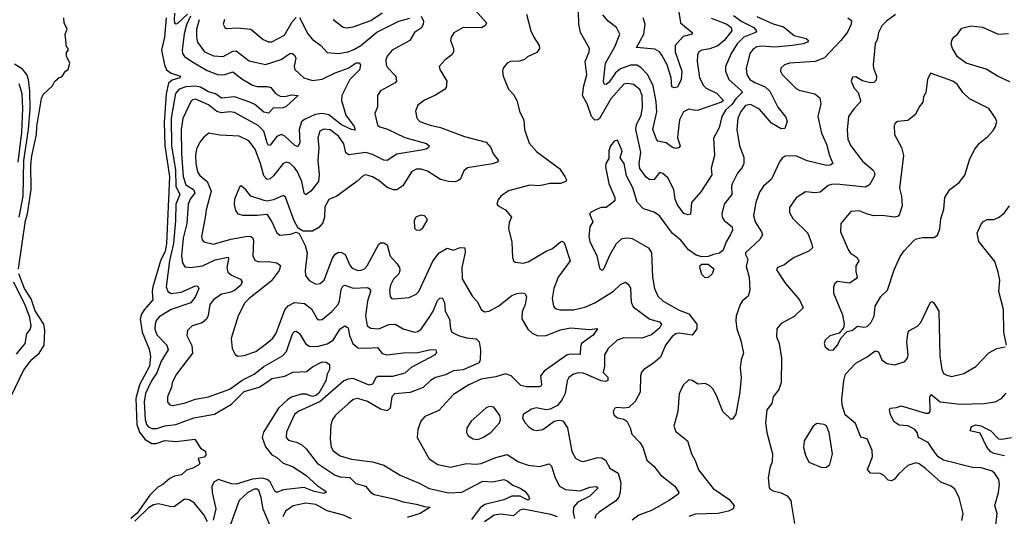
# Model space of a CAD drawing. Extents: x 2143765 to 2212931, y 878955 to 1017455.
# Tile 33 of 256: x 2151760 to 2157830, y 903448 to 906514. Entities that reach past the tile are written whole.
import ezdxf

# ---------------------------------------------------------------- set-up
doc = ezdxf.new("R2010")
doc.units = 0

msp = doc.modelspace()

# ---------------------------------------------------------------- linework, layer by layer
at = {"layer": '0CON20XD'}
for points in [[(2154570.6, 906570.6), (2154638.8, 906495), (2154632.7, 906477.3), (2154606.3, 906463.7), (2154495, 906464.4), (2154437.6, 906432.4), (2154419.4, 906405), (2154415.6, 906385), (2154434.6, 906335), (2154433.6, 906315), (2154424, 906296), (2154382.5, 906265), (2154346.7, 906225), (2154351.2, 906205), (2154394.3, 906135), (2154389.2, 906095), (2154378.3, 906081.7), (2154322.9, 906047.1), (2154255, 906017.5), (2154214.2, 905985), (2154200.3, 905949.7), (2154209.4, 905905), (2154226.2, 905885), (2154291.5, 905861.5), (2154355, 905848.8), (2154501.9, 905791.9), (2154635, 905756.9), (2154664.3, 905725), (2154680, 905685), (2154712, 905645), (2154704, 905635), (2154675, 905623.4), (2154520.7, 905599.3), (2154499.1, 905580.9), (2154478.1, 905531.9), (2154465, 905520), (2154445, 905513.6), (2154404, 905514), (2154355, 905526.7), (2154275, 905579.2), (2154235, 905591.2), (2154205, 905590.4), (2154175.7, 905575), (2154121.7, 905488.3), (2154085, 905463.3), (2154065, 905463.3), (2154025, 905478.2), (2153975, 905521.2), (2153935, 905543.5), (2153895, 905555.5), (2153878.9, 905551.1), (2153839.2, 905515), (2153715, 905423.3), (2153665, 905403.3), (2153640.9, 905359.1), (2153640, 905295), (2153629.5, 905260.5), (2153605, 905231.4), (2153565, 905208.9), (2153508, 905208), (2153476.1, 905226.1), (2153451.7, 905271.7), (2153398.1, 905418.1), (2153385, 905428.6), (2153325, 905400.9), (2153285, 905394), (2153267, 905397), (2153185, 905424), (2153154.2, 905464.2), (2153125, 905487.5), (2153115, 905480), (2153084.4, 905405), (2153082.1, 905372.1), (2153090, 905335)], [(2156160.1, 906540.1), (2156213, 906502.9), (2156285.9, 906465), (2156302, 906445), (2156295.9, 906434.1), (2156225, 906405.2), (2156183.7, 906365), (2156145.3, 906305), (2156110.9, 906225), (2156112.1, 906195), (2156131.1, 906145), (2156210.9, 906075), (2156214.6, 906065), (2156175, 906025.7), (2156149.8, 905990.2), (2156111.1, 905955), (2156089, 905915), (2156072.8, 905845), (2156037.9, 905782.1), (2156042.7, 905675), (2156022.6, 905597.4), (2156028.1, 905555), (2155959.8, 905450.2), (2155902.7, 905385), (2155896.4, 905313.6), (2155881.7, 905308.3), (2155855, 905317.9), (2155815, 905370.6), (2155801.6, 905405), (2155793.1, 905465), (2155755, 905538.1), (2155725, 905564), (2155705, 905570), (2155672.3, 905527.7), (2155645, 905524.7), (2155622.4, 905542.4), (2155583, 905595), (2155579.6, 905625), (2155589.5, 905695), (2155559.6, 905835), (2155562.3, 905865), (2155590.5, 905925), (2155598.9, 905971.1), (2155597.4, 906045), (2155582.6, 906082.6), (2155543.2, 906113.2), (2155505, 906119.2), (2155484.8, 906115.2), (2155405, 906025.4), (2155335, 905903.3), (2155325, 905894.4), (2155305, 905893.3), (2155284.6, 905915), (2155258.2, 905995), (2155230, 906045), (2155237.1, 906105), (2155256.9, 906173.1), (2155247.1, 906255), (2155270.6, 906315), (2155272.9, 906335), (2155217.9, 906435), (2155206.4, 906485), (2155204.6, 906565.4)], [(2155822.2, 906575), (2155834.2, 906495), (2155905.6, 906434.4), (2155905, 906424.4), (2155851.2, 906408.8), (2155800.4, 906355), (2155800.8, 906315), (2155842.1, 906195), (2155838.2, 906145), (2155815, 906096.9), (2155795, 906092.2), (2155779.7, 906099.7), (2155777.1, 906155), (2155751.2, 906235), (2155718.9, 906295)], [(2151753.2, 904976.8), (2151796, 905274), (2151808.2, 905315), (2151831.6, 905465), (2151829.5, 905615), (2151835, 905673.3), (2151862.9, 905805), (2151865, 905853.3), (2151895, 906027.5), (2151905, 906051.2), (2151962.5, 906105), (2151977, 906133), (2152003.9, 906156.1), (2152019.3, 906160.7), (2152042.5, 906195), (2152060, 906205), (2152070, 906245), (2152048.3, 906288.3), (2152048.3, 906311.7), (2152060, 906325), (2152060, 906335), (2152048.3, 906348.3), (2152040, 906425), (2152053.3, 906455), (2152033.6, 906493.6), (2152032.5, 906525)], [(2152662.4, 906525), (2152652, 906405), (2152634.3, 906325), (2152652.2, 906235), (2152664.5, 906204.5), (2152693.2, 906183.2), (2152752.5, 906165), (2152747.5, 906155), (2152699.5, 906140.5), (2152678.2, 906121.8), (2152664, 906056), (2152651.7, 905878.3), (2152654.8, 905735), (2152683, 905545), (2152665, 905130), (2152656.6, 905085), (2152628.5, 905025), (2152580.6, 904865), (2152576.2, 904835), (2152580.6, 904785), (2152527.6, 904722.4), (2152511, 904695), (2152502.6, 904665), (2152514.4, 904584.4), (2152559.3, 904480.7), (2152566, 904435), (2152560.3, 904375), (2152499.3, 904260.7), (2152476.7, 904175), (2152482.2, 904015), (2152497.9, 903967.9), (2152532.8, 903922.9), (2152575, 903897.8), (2152601.2, 903898.8), (2152655, 903915.9), (2152725, 903910.8), (2152840, 903925), (2152875, 903870), (2152905, 903850), (2152907.5, 903825), (2152897, 903813), (2152860, 903805), (2152870, 903775), (2152860, 903765), (2152827.5, 903745), (2152787.7, 903732.3), (2152757.5, 903705), (2152715, 903696.2), (2152685, 903682.7), (2152642.2, 903645), (2152611.3, 903628.7), (2152561.8, 903578.2), (2152485, 903468.6), (2152445.5, 903435)], [(2152814.1, 906535), (2152789.2, 906480.8), (2152774.7, 906425.3), (2152761.1, 906325), (2152764.8, 906304.8), (2152776.8, 906286.8), (2152821.1, 906255), (2152915, 906200.2), (2152985, 906173), (2153025, 906174.7), (2153075, 906191.8), (2153129.1, 906149.1), (2153195, 906108.4), (2153225, 906101.8), (2153285, 906102), (2153309.4, 906095), (2153338.2, 906058.2), (2153365, 906040.8), (2153395, 906040), (2153435, 906049.3), (2153477.5, 906045), (2153402.8, 905977.2), (2153385, 905970), (2153323.1, 905966.9), (2153294.4, 905935.6), (2153265, 905943.1), (2153209, 905989), (2153178.9, 906005), (2153085, 906038.2), (2153005, 906029.7), (2152966.6, 906056.6), (2152925, 906067.9), (2152875, 906096.2), (2152845, 906103.6), (2152785, 906098.4), (2152742.7, 906085), (2152721.4, 906058.6), (2152709.5, 906000.5), (2152694.3, 905905), (2152696.4, 905735), (2152720.9, 905585), (2152722.6, 905485), (2152747.4, 905435), (2152723, 905375), (2152721.3, 905275), (2152708.6, 905131.4), (2152683.6, 905025), (2152662.2, 904865), (2152673.2, 904835), (2152695, 904824.2), (2152755, 904832.1), (2152845, 904871.8), (2152858.9, 904868.9), (2152864.4, 904855), (2152844.7, 904805), (2152815, 904765.4), (2152695, 904724.2), (2152619.5, 904680.5), (2152602.1, 904657.9), (2152594.7, 904635), (2152593.7, 904603.7), (2152605, 904569.4), (2152668, 904505), (2152675.8, 904475), (2152631.7, 904405), (2152605.8, 904334.2), (2152573.3, 904285), (2152535, 904207.1), (2152527.5, 904155), (2152533.2, 904045), (2152542.6, 904015), (2152555, 904000), (2152575, 903990), (2152605, 903989.7), (2152655, 904006.1), (2152722.5, 904015), (2152833.4, 904056.6), (2152961, 904079), (2153065, 904140.6), (2153145, 904218.6), (2153235.5, 904244.5), (2153289.3, 904280.7), (2153315, 904299.6), (2153395, 904312.5), (2153445, 904337.3), (2153527.4, 904342.6), (2153565, 904371.1), (2153625, 904402.7), (2153649.5, 904399.5), (2153670, 904385), (2153670.5, 904355), (2153656.4, 904325), (2153647.8, 904285), (2153605, 904208), (2153585, 904193.8), (2153565, 904188.8), (2153525, 904203.2), (2153495, 904201.6), (2153436.5, 904183.5), (2153411.9, 904168.1), (2153355.3, 904115), (2153262.3, 903967.7), (2153255.5, 903935), (2153276.4, 903876.4), (2153315, 903827.3), (2153345, 903812.3), (2153385, 903776.2), (2153441.9, 903755), (2153525, 903702.4), (2153595, 903638.2), (2153644.2, 903605), (2153650, 903595), (2153635, 903588.9), (2153575, 903602.5), (2153514.6, 903625.4), (2153385, 903612.2), (2153345, 903595.5), (2153333, 903603), (2153305, 903662.2), (2153285, 903675.5), (2153255, 903683.1), (2153195, 903677.3), (2153095, 903646.3), (2153065, 903649), (2152985, 903674.6), (2152958.9, 903661.1), (2152945.4, 903635), (2152947.6, 903595), (2152969.7, 903495), (2152952, 903425)], [(2152866.5, 906513.5), (2152850.4, 906455), (2152849.5, 906405), (2152855.4, 906375), (2152899.2, 906315), (2152955, 906290.6), (2153015, 906285.9), (2153075, 906318.4), (2153095, 906322), (2153175, 906260.4), (2153275, 906237.6), (2153371.6, 906268.4), (2153425, 906305.4), (2153436.9, 906306.9), (2153454.4, 906295), (2153462.5, 906275), (2153453.1, 906225), (2153456, 906205), (2153512.5, 906155), (2153565, 906137.7), (2153625, 906146.1), (2153704.7, 906184.7), (2153785, 906214.2), (2153835, 906247.6), (2153855, 906246.9), (2153861.7, 906231.7), (2153855, 906203.3), (2153795.2, 906144.8), (2153746.1, 906045), (2153743.8, 906015), (2153760.9, 905959.1), (2153771.5, 905925), (2153821.8, 905855), (2153827.6, 905832.4), (2153805, 905834.8), (2153745, 905863.7), (2153665, 905925.8), (2153625, 905934.2), (2153580.9, 905929.1), (2153515, 905898.4), (2153497.8, 905882.2), (2153482.1, 905835), (2153487.1, 905755), (2153475, 905729.4), (2153455, 905738.5), (2153395, 905794.7), (2153375, 905805.3), (2153345, 905791.8), (2153305, 905740), (2153295, 905737.5), (2153285, 905752.9), (2153264.5, 905824.5), (2153231.3, 905861.3), (2153085, 905940.9), (2153055, 905944.7), (2153005, 905939.5), (2152975.9, 905945.9), (2152925, 905987.2), (2152845, 906022.7), (2152825, 906018.9), (2152815, 906007.5), (2152766.4, 905903.6), (2152756.6, 905835), (2152757.7, 905685), (2152767.4, 905545), (2152784.8, 905495), (2152832.5, 905465), (2152839.2, 905445), (2152810.9, 905405), (2152799.4, 905375), (2152789.6, 905255), (2152767.3, 905165), (2152758, 905055), (2152763, 905013), (2152778.7, 904988.7), (2152813.2, 904983.2), (2152886.6, 904993.4), (2152965, 905030.9), (2153045, 905048.1), (2153047.7, 905035), (2153036.2, 904985), (2153043.5, 904955), (2153065, 904937.7), (2153121.7, 904911.7), (2153131.9, 904895), (2153123.6, 904875), (2153085, 904842.1), (2153055, 904828.8), (2153005, 904819.2), (2152955.6, 904784.4), (2152932.1, 904755), (2152922.6, 904687.4), (2152912.5, 904665), (2152885, 904643.1), (2152824.2, 904625), (2152794.4, 904595), (2152790.5, 904565), (2152822.4, 904502.4), (2152825.5, 904455), (2152727.3, 904325), (2152700.9, 904275), (2152695.3, 904244.7), (2152670.6, 904185), (2152672.2, 904152.2), (2152685, 904136), (2152705, 904132.2), (2152775, 904146), (2152845, 904170.4), (2152925, 904185.4), (2153055, 904232.5), (2153131.3, 904288.7), (2153205, 904325.3), (2153265, 904372.1), (2153381, 904439), (2153406, 904465), (2153421.6, 904515), (2153445, 904578), (2153455, 904589.2), (2153465, 904590.8), (2153485, 904575.8), (2153522.3, 904515), (2153545, 904498.9), (2153593.2, 904496.8), (2153655, 904512.8), (2153692.3, 904535), (2153735, 904605.5), (2153765, 904624.4), (2153785, 904612), (2153793.5, 904565), (2153814.1, 904515), (2153845, 904488.9), (2153905, 904485.9), (2153965, 904491.2), (2153995, 904453.6), (2154025, 904444.7), (2154125, 904458.1), (2154215, 904459.3), (2154295, 904478.9), (2154325, 904475.5), (2154329.8, 904460.2), (2154317.4, 904442.6), (2154173.3, 904366.7), (2154135, 904332.5), (2154058.4, 904311.6), (2153968.3, 904311.7), (2153955, 904302.1), (2153935.2, 904264.8), (2153915, 904258), (2153815, 904298), (2153785, 904295.7), (2153758.5, 904285), (2153613.4, 904156.6), (2153477.5, 904095), (2153455, 904076.5), (2153405, 903968.8), (2153403.1, 903935), (2153417.6, 903917.6), (2153466.4, 903906.4), (2153499.1, 903889.1), (2153525.7, 903865), (2153595, 903777.3), (2153705, 903702.2), (2153735, 903692.8), (2153795, 903687.1), (2153831.7, 903651.7), (2153892, 903635), (2153924.3, 903595), (2153945, 903583.6), (2154066.7, 903556.7), (2154125, 903537.7), (2154204.2, 903524.2), (2154255, 903508.1), (2154290, 903505), (2154230, 903465), (2154149.3, 903440.7)], [(2152714.4, 906554.4), (2152711.5, 906511.5), (2152715, 906494.4), (2152725, 906487.7), (2152735, 906490.9), (2152795, 906546.7)], [(2154234.6, 906534.6), (2154250.4, 906505), (2154248.2, 906485), (2154236.5, 906463.5), (2154193.5, 906435), (2154166, 906385), (2154055.6, 906325), (2154025, 906289.2), (2154017.3, 906265), (2154020, 906235), (2154028.5, 906218.5), (2154078, 906165), (2154082.9, 906135), (2154075, 906124.4), (2153984.7, 906075.3), (2153965.6, 906045), (2153965.6, 905975), (2153950.5, 905935), (2153965, 905862.2), (2153981.3, 905851.3), (2154028.5, 905838.5), (2154135, 905785.7), (2154268.8, 905748.8), (2154284.4, 905735), (2154280.6, 905725), (2154265.3, 905714.7), (2154235, 905707.5), (2154085, 905683.3), (2154025, 905644.5), (2154005, 905646.2), (2153935, 905681), (2153895, 905693.8), (2153788.5, 905678.5), (2153771.6, 905691.6), (2153757.6, 905747.6), (2153726.2, 905795), (2153675, 905833.3), (2153635, 905838.2), (2153611.1, 905825), (2153599.1, 905785), (2153604.1, 905725), (2153597.8, 905645), (2153607, 905557), (2153602.1, 905515), (2153555, 905454.4), (2153525, 905432.5), (2153513.3, 905443.3), (2153499.4, 905515), (2153473.4, 905575), (2153455, 905601.8), (2153425, 905628.5), (2153405, 905634.4), (2153385, 905626.7), (2153325, 905549.3), (2153305, 905531.5), (2153285, 905527.9), (2153265, 905550), (2153245, 905625.6), (2153212.2, 905715), (2153173.3, 905765), (2153113.6, 905793.7), (2152995, 905801.2), (2152926.1, 905813.9), (2152895, 905788.8), (2152871.5, 905758.5), (2152850.8, 905715), (2152844.1, 905675), (2152846, 905625), (2152856.9, 905575), (2152871.4, 905551.4), (2152916.7, 905515), (2152941.2, 905455), (2152909.9, 905340.1), (2152902.7, 905292.7), (2152881.5, 905175), (2152884.4, 905155), (2152895, 905141.4), (2152955, 905128.4), (2153061.9, 905158.1), (2153165, 905177.5), (2153186, 905176), (2153195, 905169.2), (2153200.7, 905150.7), (2153197.9, 905055), (2153209.2, 905029.2), (2153235, 905020), (2153295, 905020.7), (2153345, 905013.6), (2153367.3, 904997.3), (2153360.8, 904965), (2153309.7, 904900.3), (2153175, 904793.6), (2153148.2, 904765), (2153106.4, 904685), (2153062.9, 904545), (2153069.2, 904485), (2153087.7, 904447.7), (2153105.8, 904435.8), (2153145, 904440), (2153215, 904464.7), (2153290.7, 904520.7), (2153321.3, 904548.7), (2153341.8, 904578.2), (2153395, 904722.5), (2153415, 904748.2), (2153455, 904767.5), (2153515, 904762.1), (2153559.2, 904729.2), (2153595, 904667.5), (2153605, 904660.8), (2153625, 904662.9), (2153685, 904711.5), (2153722.5, 904755), (2153731.8, 904778.2), (2153741.2, 904848.8), (2153752, 904868), (2153765, 904875.4), (2153815, 904856.5), (2153905, 904861.1), (2153920.5, 904850.5), (2153923.5, 904835), (2153903.6, 904776.4), (2153892.5, 904685), (2153902.1, 904625), (2153925, 904608.8), (2153975, 904605.9), (2154035, 904632.5), (2154073.9, 904633.9), (2154124.6, 904604.6), (2154195, 904584.4), (2154215, 904588.9), (2154235, 904602.7), (2154289.3, 904680.7), (2154309.7, 904715), (2154335, 904780), (2154350, 904795), (2154365, 904797.1), (2154378.3, 904768.3), (2154383.9, 904713.9), (2154410.4, 904665), (2154416.2, 904605), (2154424.7, 904584.7), (2154465, 904564.7), (2154515, 904550), (2154575, 904543.1), (2154592.7, 904525), (2154601.7, 904475), (2154599.4, 904415), (2154592, 904395), (2154495, 904353.4), (2154435, 904345.3), (2154385, 904322.2), (2154324, 904306), (2154293.4, 904286.6), (2154247.2, 904242.8), (2154167.6, 904212.4), (2154070, 904205), (2154054.7, 904185.3), (2154044, 904116), (2154025, 904099.1), (2153985, 904109.1), (2153905, 904156.7), (2153845, 904174.6), (2153815, 904169.5), (2153785, 904142.5), (2153708, 904072), (2153688.8, 904045), (2153677.3, 904012.7), (2153673.9, 903926.1), (2153681.1, 903875), (2153693, 903853), (2153735, 903820.9), (2153805, 903800.3), (2153934.4, 903785.6), (2154004.1, 903764.1), (2154105, 903703.1), (2154223.4, 903653.4), (2154285, 903620.8), (2154405, 903593.2), (2154485, 903597.5), (2154615, 903665.8), (2154675, 903660.8), (2154745, 903674.6), (2154765, 903666.9), (2154799.7, 903639.7), (2154845, 903622.5), (2154875, 903602.7), (2154897.1, 903575), (2154902.9, 903557.1), (2154895, 903548.1), (2154877.2, 903557.2), (2154845, 903572.9), (2154795, 903572.2), (2154745, 903551.1), (2154628.4, 903521.6), (2154599.6, 903500.4), (2154545, 903429.1)], [(2153022.9, 906515), (2153014.2, 906485), (2153023.8, 906465), (2153035, 906460), (2153102.4, 906462.4), (2153185, 906455.6), (2153260.8, 906390.8), (2153295, 906377.5), (2153315, 906376.5), (2153392.8, 906417.2), (2153439.5, 906500.5), (2153465, 906527.1)], [(2153485, 906527.1), (2153536.8, 906426.8), (2153563, 906393), (2153616.9, 906355), (2153655, 906311.9), (2153725, 906304.1), (2153785, 906314.7), (2153825, 906330.7), (2153863.4, 906355), (2153962.9, 906437.1), (2154097.8, 906505), (2154165, 906522.5)], [(2153693.6, 906513.6), (2153755, 906467.1), (2153775, 906463.3), (2153815, 906468.5), (2153925, 906507.5), (2153994.8, 906555.2)], [(2154885, 906547.5), (2154910.8, 906445), (2154929.2, 906405), (2154963.1, 906355), (2154964.3, 906335), (2154948.2, 906311.8), (2154890, 906285), (2154872.9, 906267.1), (2154842, 906258), (2154785.6, 906254.4), (2154765.6, 906244.4), (2154740, 906215), (2154735.8, 906195), (2154740.8, 906165), (2154774.5, 906084.5), (2154805, 906052.5), (2154825, 906013.8), (2154842.6, 905942.6), (2154868.6, 905895), (2154873.1, 905835), (2154900.4, 905750.4), (2154947.6, 905697.6), (2155088.1, 905595), (2155121.4, 905545), (2155130.8, 905525), (2155126.2, 905515), (2155095, 905503.2), (2155028, 905502), (2154965, 905487.5), (2154905, 905492.9), (2154772.7, 905457.3), (2154726.1, 905423.9), (2154709.3, 905400.7), (2154702.5, 905375), (2154710, 905365), (2154755, 905340), (2154791.2, 905295), (2154777.7, 905262.3), (2154774.2, 905225), (2154795, 905140), (2154797.5, 905045), (2154803.8, 905025), (2154815, 905016.2), (2154865, 905010), (2154895, 905018.1), (2155005, 905084.5), (2155045, 905100.5), (2155095, 905143.3), (2155105, 905145.5), (2155117.5, 905137.5), (2155154.4, 905025), (2155079.6, 904925), (2155052.5, 904855), (2155043, 904793), (2155052, 904745), (2155061.1, 904731.1), (2155093, 904723), (2155175, 904722.9), (2155245, 904740), (2155305.7, 904765), (2155421.7, 904838.3), (2155465, 904878.2), (2155495, 904893.3), (2155511.7, 904881.7), (2155526.2, 904856.2), (2155529.2, 904769.2), (2155541.9, 904741.9), (2155645, 904664.4), (2155705, 904649.1), (2155717.8, 904635), (2155705, 904610.4), (2155655, 904569.1), (2155595, 904548.8), (2155485, 904550.5), (2155443.8, 904536.2), (2155388.2, 904485), (2155364.6, 904445), (2155365.4, 904374.6), (2155358, 904335), (2155386.4, 904306.4), (2155385, 904286.7), (2155371.2, 904281.2), (2155345, 904284.4), (2155235, 904331), (2155205, 904334.1), (2155175, 904326.7), (2155146.5, 904305), (2155135.5, 904285), (2155123.7, 904206.3), (2155105, 904169.4), (2155075, 904133.3), (2155031.3, 904108.7), (2155005, 904105.6), (2154945, 904117.3), (2154915, 904110), (2154863, 904077), (2154860, 904055), (2154875.8, 904025), (2154899.8, 903999.8), (2154925, 903982.9), (2154948.3, 903978.3), (2154986.2, 903985), (2155054.5, 904035.5), (2155085, 904041.9), (2155108.3, 904038.3), (2155137.7, 903995), (2155165, 903848.8), (2155187, 903807), (2155215, 903790), (2155235, 903786.7), (2155325, 903810.4), (2155349.5, 903809.5), (2155371.9, 903795), (2155399.2, 903745), (2155449.5, 903715), (2155466.1, 903655), (2155462.3, 903597.7), (2155453, 903567), (2155435, 903543.6), (2155332.2, 903475), (2155312.7, 903455), (2155305.4, 903435)], [(2156305, 906532.9), (2156405, 906487.6), (2156469.1, 906469.1), (2156535, 906416.2), (2156607.9, 906397.9), (2156623.3, 906385), (2156616.7, 906375), (2156590, 906365), (2156525.2, 906354.8), (2156414.8, 906344.8), (2156335, 906350.6), (2156304.5, 906345.5), (2156280.7, 906329.3), (2156260.7, 906305), (2156238.2, 906211.7), (2156241.9, 906175), (2156260.4, 906145), (2156291.5, 906125), (2156355, 906099.7), (2156385, 906071.5), (2156434.2, 905974.2), (2156482.6, 905912.6), (2156492.2, 905885), (2156477.4, 905842.6), (2156455, 905840.6), (2156395.6, 905875), (2156320.4, 905960.4), (2156265, 905989.5), (2156235, 905983.5), (2156205, 905947.5), (2156187.8, 905905), (2156181.2, 905835), (2156197.7, 905735), (2156223.8, 905665), (2156224.4, 905625.6), (2156215, 905602), (2156185, 905566), (2156154.5, 905505), (2156148.2, 905485), (2156149.6, 905435), (2156103.6, 905375), (2156089.1, 905315), (2156091.8, 905295), (2156104.1, 905274.1), (2156151.9, 905235), (2156153.5, 905215), (2156142.9, 905187.1), (2156115, 905141.4), (2156098, 905092), (2156075, 905071.8), (2156036.7, 905065), (2156005, 905051.5), (2155965, 905049.6), (2155929.8, 905059.8), (2155882.9, 905092.9), (2155835, 905153.5), (2155784.1, 905194.1), (2155705, 905302.9), (2155671.2, 905325), (2155605, 905346.9), (2155566.8, 905386.8), (2155541.1, 905475), (2155500.5, 905550.5), (2155487.5, 905625), (2155461.7, 905661.7), (2155474.4, 905705), (2155445, 905770), (2155425, 905763.3), (2155402.5, 905735), (2155392.9, 905705), (2155393, 905657), (2155374.4, 905625), (2155371.5, 905605), (2155392, 905502), (2155428.8, 905415), (2155430, 905395), (2155375, 905353.3), (2155345, 905354), (2155325, 905346), (2155283.9, 905326.1), (2155273.3, 905315), (2155292.9, 905265), (2155275.5, 905234.5), (2155269.5, 905175), (2155275.5, 905145), (2155318.5, 905055), (2155335, 904980), (2155345, 904970), (2155355, 904968.8), (2155361.2, 904975), (2155401.1, 905065), (2155438.9, 905131.1), (2155475, 905162.2), (2155505, 905166.4), (2155535, 905162.5), (2155636.9, 905105), (2155655.4, 905075), (2155662.3, 904925), (2155674.5, 904855), (2155695, 904807.1), (2155726.7, 904776.7), (2155825, 904721.5), (2155885, 904698.8), (2155934.4, 904635), (2155934.3, 904605.7), (2155905, 904566.2), (2155825, 904579.2), (2155805, 904573.8), (2155782, 904558)], [(2156023.4, 906523.4), (2156055, 906511), (2156120.5, 906485), (2156146.3, 906465), (2156150, 906445), (2156102.5, 906385), (2156065, 906352.8), (2156015, 906333.3), (2155965, 906326.1), (2155947.8, 906315), (2155937.9, 906295), (2155936.7, 906255), (2155951.6, 906155), (2155975, 906106.7), (2155991.4, 906091.4), (2156055, 906060.3), (2156100, 906015), (2156086.9, 906005), (2155945, 905955.3), (2155925, 905952.9), (2155885, 905960.9), (2155852.9, 905945), (2155828.8, 905895), (2155817.4, 905807.4), (2155816.4, 905785), (2155832.7, 905735), (2155826, 905724), (2155805, 905718.7), (2155784.3, 905724.3), (2155745, 905753.6), (2155695, 905763.3), (2155685.4, 905775.4), (2155663.4, 905835), (2155687.6, 905945), (2155683.3, 906006.7), (2155665.5, 906105.5), (2155632.8, 906172.8), (2155589.1, 906219.1), (2155565, 906231.8), (2155525, 906232.4), (2155465, 906210.7), (2155433.3, 906185), (2155395, 906127.3), (2155375, 906113.8), (2155363.1, 906115), (2155359.6, 906135), (2155370.6, 906245), (2155429.7, 906345), (2155460.6, 906425), (2155440, 906465), (2155388.2, 906505), (2155355, 906542.9)], [(2155718.9, 906295), (2155705.3, 906315), (2155675, 906330.6), (2155562.5, 906342.5), (2155607.1, 906425), (2155616.4, 906486.4), (2155603.6, 906525)], [(2156865, 906524.5), (2156888.6, 906508.6), (2156887.1, 906485), (2156862.6, 906437.4), (2156822.7, 906385), (2156721.4, 906278.6), (2156665, 906254.6), (2156505, 906245.5), (2156475, 906234.3), (2156452, 906215), (2156451.4, 906195), (2156460, 906175), (2156547.8, 906087.8), (2156565, 906077.8), (2156661.2, 906055), (2156692, 906032), (2156698.9, 905995), (2156680, 905915), (2156703.5, 905813.5), (2156734.7, 905745), (2156752, 905675), (2156773.3, 905625), (2156756.2, 905615), (2156735, 905613.9), (2156615, 905642.5), (2156545, 905674.1), (2156479.5, 905670.5), (2156461.5, 905658.5), (2156445, 905635.8), (2156395, 905528.6), (2156345.7, 905485), (2156321.5, 905448.5), (2156299.2, 905385), (2156283.9, 905305), (2156294.6, 905265), (2156334.3, 905205), (2156338.6, 905185), (2156322.4, 905157.6), (2156235.5, 905075), (2156234.6, 905065), (2156250, 905035), (2156239.1, 904990.9), (2156257.5, 904925), (2156262.2, 904845), (2156252.1, 904807.9), (2156215, 904775.7), (2156201.1, 904755), (2156178.1, 904685), (2156175.6, 904654.4)], [(2157159.5, 906545), (2157103.6, 906505), (2157074.5, 906475), (2157055.4, 906435), (2157047.8, 906395), (2157034.5, 906365), (2157021.1, 906235), (2157023.3, 906213.3), (2157042.7, 906165), (2157040, 906140), (2157025, 906125.6), (2157005, 906124.5), (2156955, 906135.6), (2156915, 906160), (2156895, 906158.8), (2156886.1, 906133.9), (2156905, 906090), (2156929.2, 906065), (2156944.3, 906015), (2156942.5, 906005), (2156904, 905966), (2156870.5, 905915), (2156861.3, 905831.3), (2156865.6, 905775), (2156883.5, 905735), (2156955, 905641.1), (2157022.5, 905585), (2157031.4, 905565), (2157027.1, 905545), (2156998.1, 905495), (2156975, 905478.9), (2156795, 905498.9), (2156765, 905497.1), (2156745, 905490), (2156695, 905448.8), (2156665, 905444.6), (2156605, 905450.6), (2156546.2, 905413.8), (2156506.7, 905355), (2156505, 905323.3), (2156525.5, 905285.5), (2156618.8, 905195), (2156642.5, 905135), (2156647.1, 905105), (2156626, 905085), (2156533.7, 905046.3), (2156499.4, 905020.6), (2156475, 905000.6), (2156432.5, 904985), (2156425, 904970), (2156482.2, 904885), (2156568.5, 904785), (2156589.2, 904735), (2156535, 904682.2), (2156455, 904638.6), (2156428.6, 904605), (2156425.6, 904555.6), (2156443.1, 904515), (2156455.6, 904425), (2156454.4, 904275), (2156439.3, 904230.7), (2156406, 904185), (2156396, 904145), (2156365.8, 904105), (2156357.5, 904025), (2156365.5, 903965), (2156401.5, 903835), (2156399.5, 903785), (2156384.6, 903745.4), (2156374.4, 903685), (2156381.2, 903625), (2156386.7, 903615), (2156405, 903605.8), (2156455, 903593.5), (2156490.8, 903575), (2156514.4, 903545), (2156518.2, 903515)], [(2157865, 906129.1), (2157792.5, 906162.5), (2157717.8, 906207.8), (2157595, 906245.4), (2157541.4, 906285), (2157510.8, 906335), (2157502.5, 906365), (2157506.2, 906385), (2157518.8, 906405), (2157542, 906425), (2157568.7, 906461.3), (2157625, 906474.5), (2157695, 906467.8), (2157793.3, 906423.3), (2157855, 906427.3)], [(2151756.3, 905295), (2151781.6, 905425), (2151785.1, 905645), (2151814.5, 905835), (2151825.1, 905965.1), (2151823.4, 906073.4), (2151814.9, 906144.9), (2151805, 906175.4), (2151777.3, 906207.3), (2151728.9, 906238.9)], [(2156775, 904474.3), (2156800.8, 904505), (2156822.5, 904547.5), (2156861.7, 904588.3), (2156895, 904596.7), (2156925, 904621.2), (2156965, 904616.2), (2156985, 904620.8), (2157006.8, 904643.2), (2157027, 904683), (2157033.7, 904746.3), (2157068, 904805), (2157109.4, 904845), (2157151.1, 904968.9), (2157188.2, 905051.8), (2157212.9, 905087.1), (2157275, 905152.5), (2157289.7, 905160.3), (2157325, 905169.2), (2157395, 905168.8), (2157417.3, 905182.7), (2157433.3, 905223.3), (2157439.4, 905285), (2157457.8, 905345), (2157463.6, 905416.4), (2157495, 905466), (2157552.1, 905507.9), (2157586.6, 905553.4), (2157617.1, 905655), (2157647.8, 905715), (2157678.1, 905751.9), (2157728, 905792), (2157761.1, 905828.9), (2157776.2, 905855), (2157783.8, 905885), (2157776.2, 905905), (2157734, 905965), (2157615.5, 906025.5), (2157575, 906063.8), (2157540, 906115), (2157513.8, 906135), (2157375, 906182.5), (2157356.2, 906145), (2157346, 906065), (2157333, 906037), (2157327.5, 906005), (2157304.4, 905975), (2157282.6, 905927.4), (2157235, 905891.4), (2157174.1, 905885.9), (2157157.5, 905875), (2157150.7, 905859.3), (2157154.2, 905805), (2157196.7, 905725), (2157208.1, 905675), (2157184.5, 905474.5), (2157196.7, 905425), (2157200.9, 905365), (2157185, 905313.8), (2157175, 905300.6), (2157155, 905294.5), (2157075, 905304.6), (2157025, 905303.8), (2156986.9, 905313.1), (2156935, 905332.7), (2156885, 905330), (2156821.4, 905255), (2156820.8, 905205), (2156867.5, 905095), (2156878.9, 905075), (2156922.5, 905045), (2156934, 905025), (2156915.6, 904994.4), (2156915, 904960), (2156922.9, 904925), (2156917.1, 904915), (2156875, 904887.8), (2156802.6, 904897.4), (2156786, 904885), (2156776.2, 904865), (2156776.2, 904825), (2156832.3, 904692.3), (2156843.8, 904635), (2156838.3, 904611.7), (2156811.2, 904578.8), (2156755, 904563.3), (2156726.7, 904535), (2156720, 904515), (2156726.7, 904495), (2156747.5, 904475), (2156775, 904474.3)], [(2151750.8, 905635), (2151773, 905817), (2151780.3, 905965), (2151776.1, 906056.1), (2151757.5, 906117.5)], [(2157843.3, 904505), (2157827.8, 904585), (2157825.6, 904725), (2157795.6, 904835), (2157802.5, 904905), (2157793.3, 904955), (2157771.1, 905021.1), (2157673.5, 905145), (2157662.2, 905195), (2157687.8, 905252.2), (2157701.4, 905268.6), (2157725, 905280.6), (2157765, 905280.9), (2157795, 905292.2), (2157830.2, 905319.8), (2157861.4, 905365)], [(2153090, 905335), (2153105.6, 905315.6), (2153135, 905306.7), (2153223.2, 905306.8), (2153284, 905314), (2153315.4, 905265.4), (2153345, 905198.8), (2153363.4, 905183.4), (2153429.7, 905190.3), (2153465, 905202.5), (2153483, 905193), (2153519.4, 905119.4), (2153531.5, 905075), (2153520.6, 904965), (2153522.9, 904935), (2153544.5, 904904.5), (2153585, 904881.4), (2153613.3, 904885), (2153637.8, 904905), (2153688.5, 905041.5), (2153705, 905066.7), (2153725, 905078.9), (2153745, 905077.5), (2153766.5, 905065), (2153798.5, 904995), (2153810.6, 904980.6), (2153845, 904965.3), (2153865, 904967.1), (2153885, 904976.5), (2153903.2, 904995), (2153975, 905127.5), (2153985, 905135.5), (2154005, 905135.5), (2154025, 905122.9), (2154045, 905054.4), (2154085, 905008.9), (2154102.2, 904985), (2154104.4, 904965), (2154096.9, 904945), (2154065, 904911.4), (2154046.4, 904875), (2154039.5, 904845), (2154044.4, 904804.4), (2154053.3, 904793.3), (2154065, 904791.4), (2154161.4, 904798.6), (2154205, 904818.9), (2154221.1, 904835), (2154307.7, 905022.3), (2154347.1, 905075), (2154395, 905104.3), (2154435, 905091.4), (2154475, 905107.5), (2154505, 905106.2), (2154506.7, 905076.7), (2154485.6, 904985), (2154488.6, 904915), (2154552.5, 904805), (2154581.5, 904771.5), (2154605, 904724.2), (2154625, 904710.6), (2154655, 904713.8), (2154715, 904746.9), (2154795, 904811.3), (2154825, 904823.9), (2154855, 904828.2), (2154875, 904822.9), (2154885.5, 904805), (2154876.1, 904755), (2154858.6, 904711.4), (2154856.2, 904666.2), (2154893.3, 904603.3), (2154919.2, 904579.2), (2154955, 904563.1), (2155005, 904564.1), (2155095, 904600), (2155155, 904612.5), (2155275, 904601.4), (2155318.3, 904608.3), (2155322.5, 904605), (2155295, 904566), (2155223.5, 904515), (2155216.9, 904495), (2155215, 904446.2), (2155155, 904449.1), (2155135, 904444), (2154992.7, 904345), (2154971.1, 904315), (2154977.7, 904262.3), (2154975.9, 904254.1), (2154963.2, 904246.8), (2154885, 904248.4), (2154850, 904255), (2154790.5, 904315), (2154755, 904328), (2154695, 904308.8), (2154605, 904295.3), (2154529.5, 904259.5), (2154435, 904199.2), (2154345, 904100.6), (2154258.8, 904065), (2154232.9, 904035), (2154214.2, 903985), (2154210.8, 903935), (2154285, 903804.2), (2154337.4, 903767.4), (2154415, 903751.2), (2154515, 903775.3), (2154575, 903770.8), (2154604.6, 903774.6), (2154695, 903812.1), (2154765, 903830.9), (2154835, 903785.6), (2154895, 903764.6), (2154965, 903756.2), (2155025, 903771.4), (2155038.1, 903758.1), (2155061.1, 903685), (2155087.5, 903635), (2155125, 903614.5), (2155216.2, 903606.2), (2155275, 903629.1), (2155313.4, 903633.4), (2155325.6, 903625), (2155275, 903572.5), (2155200, 903535), (2155174.6, 903505), (2155172.6, 903475), (2155180.9, 903435)], [(2154225, 905213.8), (2154243.3, 905225), (2154272.5, 905275), (2154272.5, 905285), (2154255, 905302.5), (2154235, 905306.7), (2154205, 905296.7), (2154191.2, 905275), (2154195, 905227.5), (2154205, 905216.7), (2154225, 905213.8)], [(2155985, 904920), (2155965, 904941.2), (2155953.1, 904985), (2155954.5, 904995.5), (2155965.7, 905004.3), (2156004.3, 905004.3), (2156040, 904975), (2156028.8, 904945), (2156005, 904922), (2155985, 904920)], [(2151705.3, 904185), (2151785, 904353.1), (2151835, 904415.5), (2151880.5, 904455), (2151911.5, 904505), (2151915.9, 904595), (2151909, 904635), (2151855, 904716.2), (2151831.2, 904791.2), (2151790.2, 904855), (2151754.8, 904945.2)], [(2151741.4, 904448.6), (2151794.8, 904515), (2151805.2, 904574.8), (2151825, 904601.1), (2151830.2, 904625), (2151823.1, 904675), (2151796.8, 904746.8), (2151723.5, 904893.5)], [(2157567.4, 903422.6), (2157576.7, 903465), (2157551.5, 903565), (2157525, 903616), (2157502, 903635), (2157439.6, 903659.6), (2157345, 903743.8), (2157305, 903773.3), (2157285, 903778.9), (2157235, 903761.9), (2157175, 903705.6), (2157153.3, 903676.7), (2157135, 903666.5), (2157115, 903671.5), (2157085, 903702.5), (2157065, 903712.7), (2157005, 903715.6), (2156986.9, 903736.9), (2157017.1, 903815), (2157014.6, 903855), (2156985, 903925.8), (2156945, 903937.5), (2156911.8, 904021.8), (2156850, 904075), (2156830, 904135), (2156828.3, 904171.7), (2156840.8, 904285), (2156850.8, 904325), (2156915, 904393.3), (2156985, 904432.7), (2157035, 904470.7), (2157055, 904463.6), (2157075.6, 904415), (2157105, 904391.1), (2157155, 904383.1), (2157216.8, 904403.2), (2157234, 904425), (2157238.1, 904445), (2157228.5, 904525), (2157236.9, 904585), (2157245, 904595.6), (2157295, 904622.9), (2157315, 904644.2), (2157375, 904770), (2157385, 904773.3), (2157395, 904766.7), (2157425.5, 904715.5), (2157433.4, 904436.6), (2157444.2, 904354.2), (2157455, 904330), (2157475, 904318.6), (2157505, 904312.2), (2157580.5, 904329.5), (2157655, 904373.1), (2157735, 904457.1), (2157785, 904483.8), (2157835, 904493.8)], [(2156175.6, 904654.4), (2156180.9, 904605), (2156205, 904533.3), (2156221.9, 904455), (2156207.8, 904415), (2156201.9, 904365), (2156207.1, 904305), (2156199.2, 904215), (2156175, 904078.8), (2156155, 904047.5), (2156145, 904047.5), (2156094.3, 904094.3), (2156055, 904193.8), (2156033.1, 904235), (2156015, 904254.3), (2155985, 904268.1), (2155943, 904263), (2155905, 904287.5), (2155885, 904290.8), (2155851.3, 904258.7), (2155825.8, 904205), (2155816.9, 904095), (2155792.9, 904005), (2155805, 903971.2), (2155876.2, 903915), (2155901.4, 903835), (2155925, 903792.5), (2155944.4, 903735), (2156035, 903620), (2156131.9, 903555), (2156164, 903515), (2156158, 903495), (2156130.2, 903479.8), (2156065, 903465.4), (2155925, 903461.8), (2155885, 903448.1)], [(2155782, 904558), (2155740.8, 904505), (2155710.2, 904429.8), (2155667.3, 904392.7), (2155608, 904355), (2155592.6, 904337.4), (2155586.9, 904315), (2155584.4, 904215), (2155553.7, 904156.3), (2155515, 904120), (2155485, 904116), (2155445, 904120.8), (2155430, 904115), (2155418.8, 904095), (2155423.8, 904075), (2155435, 904063.8), (2155446.1, 904056.1), (2155485, 904048.8), (2155503.3, 904035), (2155523.3, 903995), (2155533.8, 903955), (2155584.2, 903905), (2155601.4, 903875), (2155626.9, 903795), (2155668.9, 903758.9), (2155710, 903705), (2155800, 903635), (2155823.5, 903595), (2155819.4, 903585), (2155764.3, 903545), (2155655.2, 903484.8), (2155576.9, 903455), (2155535.6, 903425)], [(2157775.5, 903375.5), (2157786.6, 903465), (2157771.9, 903515), (2157793.8, 903595), (2157800, 903645), (2157795.7, 903675), (2157772.4, 903712.4), (2157755, 903727.1), (2157687.8, 903747.8), (2157635, 903750.4), (2157455, 903795.7), (2157422.5, 903815), (2157397.6, 903847.6), (2157361.5, 903905), (2157300.8, 903935), (2157292.5, 903965), (2157276.3, 903986.3), (2157235, 904007.4), (2157181.9, 904011.9), (2157150.8, 904030.8), (2157128.8, 904075), (2157122.5, 904105), (2157127.5, 904115), (2157165, 904119.4), (2157195, 904130.6), (2157345, 904085.9), (2157364.6, 904085.4), (2157372.1, 904095), (2157371.8, 904185), (2157379.3, 904200.7), (2157435.2, 904155.2), (2157558.8, 904141.2), (2157705, 904145.5), (2157774.6, 904155.4), (2157812.5, 904175), (2157840.9, 904209.1)], [(2154585, 903923.1), (2154615, 903934.4), (2154664.3, 903965), (2154717.1, 904025), (2154724.2, 904045), (2154720.5, 904070.5), (2154682.9, 904122.9), (2154655, 904126.9), (2154635, 904116.9), (2154544.4, 904035), (2154515.7, 903995), (2154514, 903965), (2154525.6, 903945.6), (2154555, 903927.5), (2154585, 903923.1)], [(2156705, 903748.8), (2156735, 903751.2), (2156755, 903767.5), (2156770.5, 903835), (2156751.1, 903965), (2156735, 904006.2), (2156720, 904015), (2156675, 904021.2), (2156651.2, 904005), (2156596.2, 903915), (2156592.9, 903872.9), (2156604, 903825), (2156625, 903783.3), (2156705, 903748.8)], [(2157832.3, 903822.3), (2157765.7, 903835.7), (2157746.4, 903846.4), (2157721.5, 903875), (2157681.1, 903961.1), (2157620, 903975), (2157628.2, 904001.8), (2157655, 904012.1), (2157685, 904006.9), (2157746.9, 903976.9), (2157795, 903926.5), (2157815, 903924.1), (2157874.5, 903935.5)], [(2153302.5, 903395), (2153262, 903492), (2153249.6, 903565), (2153235, 903608.2), (2153225, 903615.9), (2153205, 903616.4), (2153166.4, 903595), (2153112.7, 903545), (2153051.2, 903375)], [(2152917.3, 903415), (2152895, 903457.8), (2152835, 903531.2), (2152805, 903549.6), (2152776.6, 903553.4), (2152712.7, 903507.3), (2152685, 903508.1), (2152615, 903525.3), (2152585, 903520), (2152555, 903500), (2152471, 903419)], [(2153805, 903432.8), (2153756, 903456), (2153655, 903481.3), (2153585, 903520.5), (2153525, 903530.3), (2153446.6, 903513.4), (2153399.3, 903480.7), (2153382.8, 903445)], [(2155075, 903444.4), (2155035, 903460.2), (2154865, 903493), (2154844.1, 903485.9), (2154805, 903451.3), (2154725, 903462.5), (2154685, 903454.8), (2154625.7, 903414.3)], [(2156518.2, 903515), (2156536.5, 903405)]]:
    msp.add_lwpolyline(points, dxfattribs=at)

doc.saveas('drawing.dxf')
